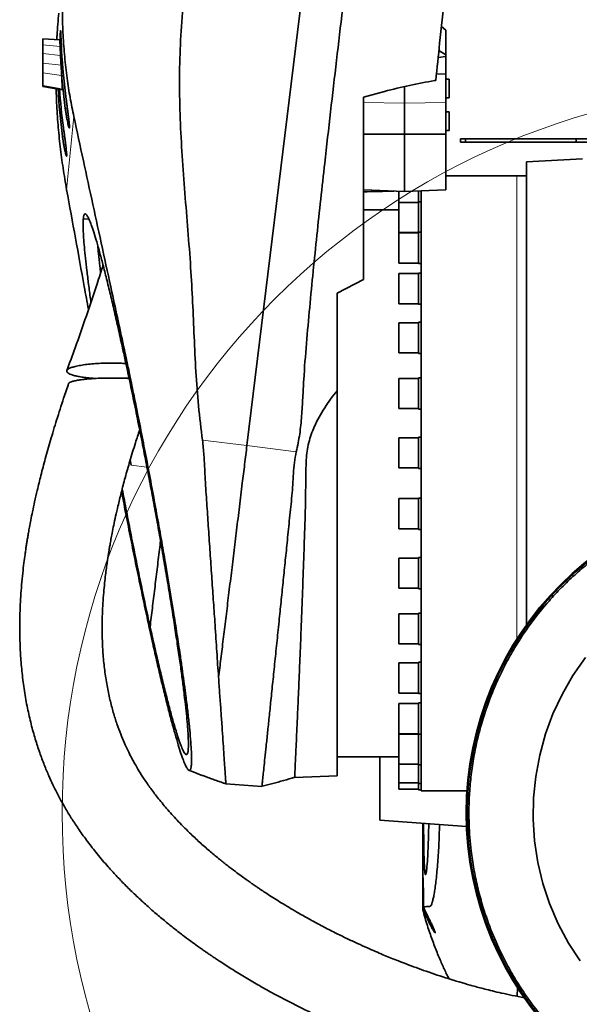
# Model space of a CAD drawing. Header units: millimetres. Extents: x 0 to 11920, y 0 to 8400.
# Tile 107 of 121: x 10339 to 10679, y 3753 to 4350. Entities that reach past the tile are written whole.
import ezdxf

# ---------------------------------------------------------------- set-up
doc = ezdxf.new("R2010")
doc.units = ezdxf.units.MM
doc.header["$LTSCALE"] = 20

msp = doc.modelspace()

# ---------------------------------------------------------------- linework, layer by layer
at = {"color": 7, "linetype": 'Continuous', "lineweight": 35}
for p, q in [((10571.532248, 4864.811087), (10476.993581, 4091.619851)), ((10597.683215, 4343.635074), (10595.009978, 4345.878186)), ((10597.683215, 4328.560889), (10597.683215, 4343.635074)), ((10363.403065, 4337.630705), (10353.183353, 4338.340138)), ((10597.683215, 4327.531132), (10593.02663, 4326.923404)), ((10593.468771, 4331.148925), (10597.683215, 4328.560889)), ((10597.683215, 4327.531132), (10597.683215, 4328.560889)), ((10597.683215, 4316.963702), (10597.683215, 4327.531132)), ((10597.683215, 4316.963702), (10591.998506, 4317.097661)), ((10597.683215, 4299.594416), (10597.683215, 4316.963702)), ((10599.683215, 4313.939792), (10597.683215, 4313.939792)), ((10599.683215, 4313.939792), (10599.683215, 4302.573592)), ((10353.177945, 4309.751862), (10363.663151, 4307.918469)), ((10353.183215, 4309.486828), (10363.716263, 4307.635074)), ((10572.683215, 4299.346465), (10572.683215, 4309.350578)), ((10591.579101, 4313.089422), (10590.818321, 4312.961902)), ((10560.495654, 4306.413854), (10547.683215, 4302.96911)), ((10597.683215, 4302.573592), (10599.683215, 4302.573592)), ((10572.683215, 4280.463511), (10572.683215, 4299.346465)), ((10597.683215, 4280.544505), (10597.683215, 4299.594416)), ((10599.683215, 4294.032051), (10597.683215, 4294.032051)), ((10599.683215, 4294.032051), (10599.683215, 4282.668969)), ((10547.683215, 4280.544505), (10572.683215, 4280.463511)), ((10597.683215, 4280.544505), (10572.683215, 4280.463511)), ((10572.683215, 4245.649283), (10572.683215, 4280.463511)), ((10597.683215, 4282.668969), (10599.683215, 4282.668969)), ((10597.683215, 4246.757359), (10597.683215, 4280.544505)), ((10606.683215, 4275.635074), (10606.683215, 4277.635074)), ((10606.683215, 4277.635074), (10609.683215, 4277.635074)), ((10609.683215, 4275.635074), (10609.683215, 4277.635074)), ((10609.683215, 4277.635074), (10676.683215, 4277.635074)), ((10676.683215, 4275.635074), (10676.683215, 4277.635074)), ((10692.683215, 4277.635074), (10676.683215, 4277.635074)), ((10609.683215, 4275.635074), (10606.683215, 4275.635074)), ((10609.683215, 4275.635074), (10676.683215, 4275.635074)), ((10692.683215, 4275.635074), (10676.683215, 4275.635074)), ((10680.683215, 4265.416938), (10646.683215, 4263.635074)), ((10646.683215, 3982.795976), (10646.683215, 4263.635074)), ((10640.683215, 4255.135074), (10597.683215, 4255.135074)), ((10646.683215, 4255.135074), (10640.683215, 4255.135074)), ((10547.683215, 4246.757359), (10572.683215, 4245.649283)), ((10569.183215, 4245.804414), (10569.183215, 4242.901855)), ((10569.183215, 4242.901855), (10569.183215, 4239.010847)), ((10597.683215, 4246.757359), (10572.683215, 4245.649283)), ((10581.183215, 4239.375847), (10581.183215, 4246.026029)), ((10582.683215, 3882.135074), (10582.683215, 4246.092514)), ((10581.183215, 4239.010847), (10569.183215, 4239.010847)), ((10569.183215, 4239.010847), (10569.183215, 4229.595065)), ((10582.683215, 4239.375847), (10581.183215, 4239.375847)), ((10581.183215, 4220.926573), (10581.183215, 4239.375847)), ((10569.183215, 4234.635074), (10547.683215, 4234.635074)), ((10377.705079, 4229.181773), (10381.082835, 4228.944027)), ((10569.183215, 4229.595065), (10569.183215, 4220.740847)), ((10569.183215, 4220.740847), (10581.183215, 4220.740847)), ((10581.183215, 4220.561573), (10569.183215, 4220.561573)), ((10569.183215, 4220.561573), (10569.183215, 4209.253551)), ((10582.683215, 4220.926573), (10581.183215, 4220.926573)), ((10581.183215, 4201.926573), (10581.183215, 4220.926573)), ((10569.183215, 4209.253551), (10569.183215, 4202.291573)), ((10569.183215, 4202.291573), (10581.183215, 4202.291573)), ((10581.183215, 4201.926573), (10582.683215, 4201.926573)), ((10581.183215, 4195.871626), (10569.183215, 4195.871626)), ((10569.183215, 4195.871626), (10569.183215, 4182.766335)), ((10582.683215, 4196.236626), (10581.183215, 4196.236626)), ((10581.183215, 4177.236626), (10581.183215, 4196.236626)), ((10531.683215, 4184.012477), (10547.683215, 4192.233169)), ((10569.183215, 4182.766335), (10569.183215, 4177.601626)), ((10569.183215, 4177.601626), (10581.183215, 4177.601626)), ((10581.183215, 4177.236626), (10582.683215, 4177.236626)), ((10581.183215, 4166.020074), (10569.183215, 4166.020074)), ((10569.183215, 4166.020074), (10569.183215, 4151.291035)), ((10582.683215, 4166.385074), (10581.183215, 4166.385074)), ((10581.183215, 4147.385074), (10581.183215, 4166.385074)), ((10569.183215, 4151.291035), (10569.183215, 4147.750074)), ((10569.183215, 4147.750074), (10581.183215, 4147.750074)), ((10581.183215, 4147.385074), (10582.683215, 4147.385074)), ((10581.183215, 4132.311573), (10569.183215, 4132.311573)), ((10569.183215, 4132.311573), (10569.183215, 4116.203273)), ((10582.683215, 4132.676573), (10581.183215, 4132.676573)), ((10581.183215, 4113.676573), (10581.183215, 4132.676573)), ((10531.683215, 4124.778797), (10531.683215, 3891.135074)), ((10569.183215, 4116.203273), (10569.183215, 4114.041573)), ((10569.183215, 4114.041573), (10581.183215, 4114.041573)), ((10581.183215, 4113.676573), (10582.683215, 4113.676573)), ((10581.183215, 4096.219348), (10569.183215, 4096.219348)), ((10569.183215, 4096.219348), (10569.183215, 4079.036552)), ((10582.683215, 4096.584348), (10581.183215, 4096.584348)), ((10581.183215, 4077.584348), (10581.183215, 4096.584348)), ((10406.795832, 4079.614865), (10406.201002, 4082.90698)), ((10569.183215, 4079.036552), (10569.183215, 4077.949348)), ((10569.183215, 4077.949348), (10581.183215, 4077.949348)), ((10581.183215, 4077.584348), (10582.683215, 4077.584348)), ((10581.183215, 4059.3208), (10569.183215, 4059.3208)), ((10569.183215, 4059.3208), (10569.183215, 4041.415237)), ((10582.683215, 4059.6858), (10581.183215, 4059.6858)), ((10581.183215, 4040.6858), (10581.183215, 4059.6858)), ((10569.183215, 4041.415237), (10569.183215, 4041.0508)), ((10569.183215, 4041.0508), (10581.183215, 4041.0508)), ((10581.183215, 4040.6858), (10582.683215, 4040.6858)), ((10581.183215, 4023.228574), (10569.183215, 4023.228574)), ((10569.183215, 4023.228574), (10569.183215, 4004.98356)), ((10582.683215, 4023.593574), (10581.183215, 4023.593574)), ((10581.183215, 4004.593574), (10581.183215, 4023.593574)), ((10569.183215, 4004.98356), (10569.183215, 4004.958574)), ((10569.183215, 4004.958574), (10581.183215, 4004.958574)), ((10581.183215, 4004.593574), (10582.683215, 4004.593574)), ((10581.183215, 3989.520074), (10569.183215, 3989.520074)), ((10569.183215, 3989.520074), (10569.183215, 3971.250074)), ((10582.683215, 3989.885074), (10581.183215, 3989.885074)), ((10581.183215, 3970.885074), (10581.183215, 3989.885074)), ((10569.183215, 3971.250074), (10581.183215, 3971.250074)), ((10581.183215, 3970.885074), (10582.683215, 3970.885074)), ((10581.183215, 3959.668522), (10569.183215, 3959.668522)), ((10569.183215, 3959.668522), (10569.183215, 3941.398522)), ((10582.683215, 3960.033522), (10581.183215, 3960.033522)), ((10581.183215, 3941.033522), (10581.183215, 3960.033522)), ((10459.809359, 3951.07746), (10459.80869, 3951.071994)), ((10569.183215, 3941.398522), (10581.183215, 3941.398522)), ((10581.183215, 3941.033522), (10582.683215, 3941.033522)), ((10581.183215, 3934.978574), (10569.183215, 3934.978574)), ((10569.183215, 3934.978574), (10569.183215, 3916.708574)), ((10582.683215, 3935.343574), (10581.183215, 3935.343574)), ((10581.183215, 3916.343574), (10581.183215, 3935.343574)), ((10569.183215, 3916.708574), (10581.183215, 3916.708574)), ((10581.183215, 3916.5293), (10569.183215, 3916.5293)), ((10569.183215, 3916.5293), (10569.183215, 3898.2593)), ((10581.183215, 3916.343574), (10582.683215, 3916.343574)), ((10581.183215, 3897.8943), (10581.183215, 3916.343574)), ((10531.683215, 3902.635074), (10569.183215, 3902.635074)), ((10557.683215, 3864.309797), (10557.683215, 3902.635074)), ((10569.183215, 3898.2593), (10581.183215, 3898.2593)), ((10569.183215, 3898.2593), (10569.183215, 3886.857022)), ((10581.183215, 3897.8943), (10582.683215, 3897.8943)), ((10581.183215, 3886.492022), (10581.183215, 3897.8943)), ((10505.966156, 3890.237014), (10531.683215, 3891.135074)), ((10464.208332, 3886.286975), (10486.123066, 3884.765695)), ((10569.183215, 3886.857022), (10581.183215, 3886.857022)), ((10569.183215, 3886.857022), (10569.183215, 3883.000074)), ((10581.183215, 3886.492022), (10582.683215, 3886.492022)), ((10581.183215, 3882.635074), (10581.183215, 3886.492022)), ((10569.183215, 3883.000074), (10581.183215, 3883.000074)), ((10581.183215, 3882.635074), (10582.683215, 3882.635074)), ((10582.683215, 3882.135074), (10610.50309, 3882.135074)), ((10557.683215, 3864.309797), (10610.270294, 3860.455223)), ((10583.683216, 3862.404026), (10583.683216, 3810.889982)), ((10583.683216, 3810.889982), (10583.699454, 3811.014984)), ((10641.19187, 3762.741105), (10641.065534, 3757.35495))]:
    msp.add_line(p, q, dxfattribs=at)
at = {"color": 8, "linetype": 'Continuous', "lineweight": 18}
for p, q in [((10353.183215, 4334.625385), (10363.618146, 4333.759426)), ((10353.183215, 4329.452399), (10363.864037, 4328.251281)), ((10364.874472, 4325.64093), (10363.99426, 4325.734367)), ((10353.183215, 4323.597364), (10364.170364, 4322.361518)), ((10353.183215, 4317.75029), (10364.537457, 4316.090137)), ((10353.183215, 4309.666687), (10364.73934, 4307.635074)), ((10368.064806, 4295.853451), (10366.772491, 4295.990634)), ((10547.683215, 4299.594416), (10572.683215, 4299.346465)), ((10597.683215, 4299.594416), (10572.683215, 4299.346465)), ((10371.937098, 4291.159257), (10367.589775, 4246.767103)), ((10366.383934, 4278.859071), (10365.079954, 4278.997493)), ((10640.683215, 4255.135074), (10640.683215, 4068.635074)), ((10449.999338, 4094.740091), (10476.993581, 4091.619851)), ((10476.993581, 4091.619851), (10506.938357, 4087.758078)), ((10406.79581, 4079.614904), (10416.29353, 4078.488801)), ((10640.683215, 4068.635074), (10640.683215, 3973.909532))]:
    msp.add_line(p, q, dxfattribs=at)
at = {"color": 7, "linetype": 'Continuous', "lineweight": 35, "flags": 128}
msp.add_lwpolyline([(10679.184403, 3778.819721), (10672.164478, 3789.674116), (10665.90931, 3801.413645), (10660.67825, 3813.644015), (10656.614247, 3825.91944), (10653.582524, 3838.489681), (10651.565126, 3851.642457), (10650.67743, 3864.919326), (10650.906791, 3877.840532), (10652.205494, 3890.698314), (10654.654071, 3903.769196), (10658.207822, 3916.583882), (10662.703504, 3928.710788), (10668.189777, 3940.422979), (10674.832514, 3951.956487), (10682.435563, 3962.880799)], dxfattribs=at)
at = {"color": 7, "linetype": 'Continuous', "lineweight": 18}
msp.add_circle((10806.183215, 3868.635074), 441.347891, dxfattribs=at)
at = {"color": 7, "linetype": 'Continuous', "lineweight": 35}
for radius, start, end in [(196.145256, 90, 270), (195.523814, 84.034812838, 283.438855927)]:
    msp.add_arc((10806.183215, 3868.635074), radius, start, end, dxfattribs=at)
for centre, major_axis, ratio, start_param, end_param in [((10733.375596, 4341.648419), (332.590858, -164.921473), 0.9732517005, 3.6413545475, 3.7237105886), ((10734.040278, 4348.435736), (356.580899, 103.02356), 0.9768161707, 2.9165531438, 2.998905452), ((10732.364246, 4331.321139), (356.580899, 103.02356), 0.9768161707, 2.9178637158, 2.998567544), ((10731.70505, 4324.58984), (332.590858, -164.921473), 0.9732517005, 3.6585202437, 3.7233714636), ((10547.683215, 4068.635074), (3787.603287, 90.313875), 0.0466691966, 1.5648012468, 1.5696835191)]:
    msp.add_ellipse(centre, major_axis=major_axis, ratio=ratio, start_param=start_param, end_param=end_param, dxfattribs=at)
for points, knots in [([(10591.579101, 4313.089422), (10592.364942, 4320.599672), (10595.151062, 4347.22652), (10599.932915, 4392.926506), (10605.918142, 4450.127098), (10611.896293, 4507.260056), (10618.962215, 4574.788806), (10627.120325, 4652.75555), (10636.380936, 4741.258861), (10643.186082, 4806.295378), (10647.551284, 4848.01345), (10649.463682, 4866.290161), (10651.380104, 4884.605338), (10653.292328, 4902.880394), (10655.191461, 4921.030335), (10657.039418, 4938.691188), (10658.830586, 4955.80931), (10660.564063, 4972.376083), (10662.26784, 4988.659015), (10663.373119, 4999.222131), (10663.92535, 5004.49978)], [0, 0, 0, 0, 0.03233880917, 0.11465405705, 0.1969754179, 0.27930289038, 0.3616264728, 0.48913598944, 0.61664564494, 0.7441516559, 0.77021946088, 0.79637895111, 0.82255844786, 0.8487053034, 0.87478934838, 0.90080670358, 0.9255803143, 0.95039363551, 0.97521517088, 1, 1, 1, 1]), ([(10489.139628, 4874.334775), (10485.610337, 4837.328567), (10478.55172, 4763.315775), (10467.107148, 4650.20521), (10455.992004, 4537.011234), (10448.254254, 4453.353984), (10442.788126, 4401.501872), (10440.278989, 4379.278539), (10438.066227, 4357.031114), (10436.452202, 4334.74757), (10435.852109, 4312.327353), (10436.409602, 4289.8185), (10437.641187, 4267.239686), (10439.32874, 4244.684769), (10441.164782, 4222.139732), (10442.887021, 4200.116467), (10444.067962, 4178.584262), (10444.931351, 4157.565228), (10445.953804, 4136.560245), (10447.379755, 4115.58352), (10449.126266, 4101.686931), (10449.999338, 4094.740091)], [0, 0, 0, 0, 0.1424568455, 0.2849151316, 0.4356534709, 0.5783136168, 0.6068696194, 0.635445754, 0.6640082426, 0.6925392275, 0.7210573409, 0.7499516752, 0.778852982, 0.8077714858, 0.8366969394, 0.8656115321, 0.8924939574, 0.9193933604, 0.946283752, 0.973147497, 1, 1, 1, 1]), ([(10588.297883, 4862.648975), (10586.483956, 4849.089292), (10582.85589, 4821.96835), (10578.624968, 4781.128531), (10574.774842, 4740.247026), (10571.085111, 4699.345917), (10564.784009, 4637.362908), (10556.026725, 4554.286315), (10547.071677, 4463.944825), (10538.642546, 4387.627944), (10531.339929, 4325.273325), (10524.851404, 4269.128801), (10519.377833, 4219.171668), (10515.695716, 4182.692033), (10513.067757, 4153.475096), (10511.621712, 4135.182903), (10510.871957, 4120.503718), (10510.249039, 4109.493045), (10509.221554, 4098.511109), (10507.698778, 4091.339384), (10506.938357, 4087.758078)], [0, 0, 0, 0, 0.0526749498, 0.1053560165, 0.1580510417, 0.2107502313, 0.2634403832, 0.3978983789, 0.5323567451, 0.6129278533, 0.6935005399, 0.7740730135, 0.8305290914, 0.8869843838, 0.9152194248, 0.9434533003, 0.9576061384, 0.9717787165, 0.9859072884, 1, 1, 1, 1]), ([(10366.696288, 4393.631064), (10366.309733, 4389.206614), (10365.536375, 4380.354865), (10364.993517, 4367.111926), (10364.906843, 4353.805427), (10365.351852, 4340.510054), (10366.318803, 4327.295409), (10367.770014, 4314.657825), (10369.617815, 4302.566214), (10371.163155, 4294.96575), (10371.937098, 4291.159257)], [0, 0, 0, 0, 0.1245783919, 0.249237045, 0.3737843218, 0.5024617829, 0.6312875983, 0.7599859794, 0.8797952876, 1, 1, 1, 1]), ([(10361.626749, 4337.754013), (10361.661059, 4338.631512), (10361.873588, 4344.067153), (10362.385207, 4349.464183), (10362.814233, 4353.989947)], [0, 0, 0, 0, 0.1614343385, 1, 1, 1, 1]), ([(10364.5426, 4331.279626), (10364.496687, 4332.1944), (10364.404863, 4334.023918), (10364.289687, 4336.450617), (10364.19333, 4338.52672), (10364.112971, 4340.232843), (10364.043197, 4341.596463), (10363.981425, 4342.593685), (10363.925385, 4343.183784), (10363.873625, 4343.367553), (10363.825107, 4343.12279), (10363.780844, 4342.473916), (10363.742357, 4341.422235), (10363.712958, 4340.014702), (10363.696603, 4338.278072), (10363.697173, 4336.276159), (10363.719541, 4334.055037), (10363.765863, 4331.683724), (10363.840006, 4329.224263), (10363.920342, 4327.223328), (10363.977419, 4326.073612), (10363.99426, 4325.734367)], [0, 0, 0, 0, 0.0609430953, 0.1218840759, 0.1757931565, 0.2297018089, 0.2833372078, 0.3369725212, 0.3904874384, 0.4440018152, 0.4975093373, 0.5510164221, 0.6044831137, 0.6579495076, 0.7112549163, 0.7645600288, 0.8177653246, 0.8709716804, 0.9243189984, 0.9776689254, 1, 1, 1, 1]), ([(10353.183215, 4338.340133), (10353.183215, 4338.289109), (10353.183215, 4338.194694), (10353.183215, 4337.458471), (10353.183215, 4336.361671), (10353.183215, 4335.234679), (10353.183215, 4334.625385)], [0, 0, 0, 0, 0.2662795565, 0.4927235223, 0.7257471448, 1, 1, 1, 1]), ([(10363.33991, 4337.635074), (10363.359541, 4337.584505), (10363.396511, 4337.489271), (10363.457729, 4336.749995), (10363.527083, 4335.60941), (10363.585831, 4334.415919), (10363.618146, 4333.759426)], [0, 0, 0, 0, 0.2561970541, 0.4824826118, 0.7153339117, 1, 1, 1, 1]), ([(10353.183215, 4334.625385), (10353.183215, 4334.238389), (10353.183215, 4333.484073), (10353.183215, 4331.786649), (10353.183215, 4330.368658), (10353.183215, 4329.452399)], [0, 0, 0, 0, 0.2715539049, 0.5293019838, 1, 1, 1, 1]), ([(10363.618146, 4333.759426), (10363.636378, 4333.373598), (10363.672842, 4332.60194), (10363.75234, 4330.809045), (10363.81971, 4329.266333), (10363.864037, 4328.251281)], [0, 0, 0, 0, 0.2548621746, 0.5097243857, 1, 1, 1, 1]), ([(10353.183215, 4329.452399), (10353.183215, 4328.9608), (10353.183215, 4327.977602), (10353.183215, 4326.025947), (10353.183215, 4324.565838), (10353.183215, 4323.597364)], [0, 0, 0, 0, 0.2518951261, 0.5037902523, 1, 1, 1, 1]), ([(10363.864037, 4328.251281), (10363.886122, 4327.760284), (10363.930293, 4326.778289), (10364.028168, 4324.814796), (10364.113486, 4323.342815), (10364.170364, 4322.361518)], [0, 0, 0, 0, 0.2500091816, 0.5000183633, 1, 1, 1, 1]), ([(10353.183215, 4323.597364), (10353.183215, 4323.055125), (10353.183215, 4322.00436), (10353.183215, 4319.991232), (10353.183215, 4318.630139), (10353.183215, 4317.75029)], [0, 0, 0, 0, 0.273790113, 0.5305577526, 1, 1, 1, 1]), ([(10364.170364, 4322.361518), (10364.20286, 4321.821177), (10364.267852, 4320.740495), (10364.396612, 4318.581754), (10364.481568, 4317.078841), (10364.537457, 4316.090137)], [0, 0, 0, 0, 0.2549217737, 0.5098439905, 1, 1, 1, 1]), ([(10353.183215, 4317.75029), (10353.183215, 4317.041429), (10353.183215, 4315.623666), (10353.183215, 4313.783935), (10353.183215, 4312.229883), (10353.183215, 4311.001755), (10353.183215, 4310.151782), (10353.183215, 4309.731453), (10353.183215, 4309.68433), (10353.183215, 4309.666687)], [0, 0, 0, 0, 0.1510588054, 0.3021263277, 0.4531202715, 0.604122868, 0.7564716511, 0.9088213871, 1, 1, 1, 1]), ([(10364.537457, 4316.090137), (10364.577541, 4315.35081), (10364.657707, 4313.872164), (10364.752433, 4311.946676), (10364.818314, 4310.316564), (10364.850144, 4309.031226), (10364.842083, 4308.144715), (10364.802668, 4307.697092), (10364.7572, 4307.652564), (10364.73934, 4307.635074)], [0, 0, 0, 0, 0.1505825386, 0.3011633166, 0.451764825, 0.6023655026, 0.7525916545, 0.9028170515, 1, 1, 1, 1]), ([(10353.183215, 4309.666687), (10353.183215, 4309.645017), (10353.183215, 4309.603176), (10353.183215, 4309.543291), (10353.183215, 4309.505649), (10353.183215, 4309.486828)], [0, 0, 0, 0, 0.3494649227, 0.6747324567, 1, 1, 1, 1]), ([(10367.589775, 4246.767103), (10366.836424, 4251.107442), (10365.329673, 4259.788398), (10363.596172, 4272.946838), (10362.292221, 4286.185264), (10361.475908, 4298.00556), (10361.298598, 4305.394049), (10361.227797, 4308.344304)], [0, 0, 0, 0, 0.2135122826, 0.4270382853, 0.6420572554, 0.8570719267, 1, 1, 1, 1]), ([(10364.73934, 4307.635074), (10364.61615, 4307.635074), (10364.378195, 4307.635074), (10364.037552, 4307.635074), (10363.823359, 4307.635074), (10363.716263, 4307.635074)], [0, 0, 0, 0, 0.34926085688, 0.67463027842, 1, 1, 1, 1]), ([(10590.818321, 4312.961902), (10585.754293, 4312.05765), (10575.614721, 4310.24709), (10565.539157, 4307.692567), (10560.495654, 4306.413854)], [0, 0, 0, 0, 0.4994321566, 1, 1, 1, 1]), ([(10366.772491, 4295.990634), (10366.887779, 4295.170474), (10367.118355, 4293.53014), (10367.484935, 4291.248815), (10367.851723, 4289.188104), (10368.20585, 4287.411513), (10368.531321, 4285.981998), (10368.812702, 4284.93855), (10369.036359, 4284.319644), (10369.194504, 4284.119962), (10369.280299, 4284.347939), (10369.296429, 4284.961089), (10369.241659, 4285.953345), (10369.124101, 4287.275759), (10368.946781, 4288.909794), (10368.718502, 4290.816434), (10368.447148, 4292.954063), (10368.141507, 4295.28482), (10367.814609, 4297.734642), (10367.534524, 4299.815266), (10367.36924, 4301.039338), (10367.314884, 4301.441891)], [0, 0, 0, 0, 0.0560385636, 0.1120780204, 0.1681601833, 0.2242374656, 0.279860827, 0.3354746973, 0.3895946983, 0.4437070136, 0.4961251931, 0.5485428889, 0.6001315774, 0.6517256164, 0.7037699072, 0.7558210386, 0.8093181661, 0.8628208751, 0.9179116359, 0.973004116, 1, 1, 1, 1]), ([(10547.683215, 4192.233169), (10547.683215, 4198.15014), (10547.683215, 4219.545113), (10547.683215, 4256.46626), (10547.683215, 4287.467942), (10547.683215, 4302.96911)], [0, 0, 0, 0, 0.1604661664, 0.5802242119, 1, 1, 1, 1]), ([(10371.937098, 4291.159257), (10373.869191, 4282.224065), (10377.73361, 4264.352607), (10385.433268, 4228.963701), (10392.482658, 4196.449765), (10398.850969, 4167.170546), (10402.228128, 4151.581058), (10405.228711, 4137.456515), (10407.83676, 4124.859524), (10410.57257, 4111.360987), (10413.421237, 4096.977433), (10416.389525, 4081.622328), (10419.331482, 4066.018515), (10422.197498, 4050.424267), (10424.940189, 4035.099732), (10427.272382, 4021.706174), (10429.243259, 4010.100049), (10430.885223, 4000.218579), (10432.672962, 3989.205592), (10434.554321, 3977.247174), (10436.262412, 3965.928547), (10437.63764, 3956.428841), (10438.733052, 3948.562467), (10439.852377, 3940.15325), (10440.934518, 3931.466127), (10441.917543, 3922.74264), (10442.669978, 3914.996287), (10443.164623, 3908.495599), (10443.407092, 3903.293389), (10443.419386, 3899.273839), (10443.196402, 3896.384258), (10442.742153, 3894.704041), (10442.073841, 3894.215332), (10441.204519, 3894.839293), (10440.120234, 3896.607117), (10438.834014, 3899.504355), (10437.368973, 3903.471503), (10435.727965, 3908.481066), (10433.906824, 3914.558599), (10431.911057, 3921.691242), (10429.768665, 3929.786497), (10427.475525, 3938.857527), (10425.048324, 3948.850686), (10422.485059, 3959.78148), (10419.821561, 3971.506991), (10417.050492, 3984.063917), (10414.2048, 3997.31599), (10411.289998, 4011.246707), (10408.348762, 4025.653218), (10405.3773, 4040.588608), (10402.889724, 4053.337171), (10401.413252, 4061.15036), (10400.916906, 4063.776918)], [0, 0, 0, 0, 0.0390256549, 0.078056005, 0.1561184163, 0.1816422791, 0.2071623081, 0.2243917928, 0.24164633, 0.2588786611, 0.2785706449, 0.2982623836, 0.3185222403, 0.3387818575, 0.3584766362, 0.3781710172, 0.3916973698, 0.4052353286, 0.4187612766, 0.4380159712, 0.4572699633, 0.4705145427, 0.4837711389, 0.497015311, 0.5153848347, 0.533753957, 0.5527105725, 0.5716667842, 0.589188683, 0.6067104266, 0.62476585, 0.642821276, 0.659952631, 0.6770841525, 0.6947057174, 0.712327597, 0.7296093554, 0.7468914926, 0.764642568, 0.7823941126, 0.800287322, 0.8181810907, 0.8365491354, 0.8549176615, 0.8736456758, 0.8923740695, 0.9116041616, 0.9308345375, 0.9503257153, 0.9698164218, 0.9898531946, 1, 1, 1, 1]), ([(10365.079954, 4278.997493), (10365.186086, 4278.238476), (10365.398351, 4276.720431), (10365.745676, 4274.524808), (10366.106059, 4272.459972), (10366.466858, 4270.611748), (10366.801656, 4269.104657), (10367.094559, 4267.980664), (10367.331232, 4267.282072), (10367.502906, 4267.007242), (10367.601994, 4267.166981), (10367.630385, 4267.720555), (10367.586566, 4268.66194), (10367.478513, 4269.941392), (10367.308901, 4271.541913), (10367.086674, 4273.423472), (10366.81932, 4275.546753), (10366.515749, 4277.873848), (10366.188929, 4280.331822), (10365.887785, 4282.575385), (10365.701939, 4283.955361), (10365.627815, 4284.505758)], [0, 0, 0, 0, 0.05128596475, 0.102572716, 0.15864381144, 0.2147101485, 0.27041315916, 0.3261065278, 0.38038323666, 0.43465218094, 0.48720325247, 0.53975352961, 0.59134141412, 0.64293399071, 0.69488399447, 0.74684090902, 0.80021432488, 0.85359387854, 0.90856105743, 0.96353006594, 1, 1, 1, 1]), ([(10380.807833, 4174.000678), (10379.96094, 4178.669881), (10377.338851, 4193.126331), (10372.960807, 4217.347892), (10369.380242, 4236.960025), (10367.589775, 4246.767103)], [0, 0, 0, 0, 0.1925784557, 0.5962475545, 1, 1, 1, 1]), ([(10401.515777, 4150.71086), (10401.452808, 4150.999771), (10400.525957, 4155.252318), (10398.750173, 4163.271042), (10396.244457, 4174.255491), (10393.821609, 4184.532199), (10391.501092, 4194.012598), (10389.30212, 4202.600332), (10387.237719, 4210.249251), (10385.328465, 4216.88029), (10383.620625, 4222.32859), (10382.125135, 4226.562655), (10380.837898, 4229.637907), (10379.747714, 4231.59144), (10378.935708, 4232.320915), (10378.359082, 4232.088446), (10377.966756, 4231.179199), (10377.780663, 4230.04346), (10377.71344, 4229.277093), (10377.705079, 4229.181773)], [0, 0, 0, 0, 0.0051137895, 0.0752711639, 0.1456720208, 0.2160618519, 0.2862041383, 0.3565009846, 0.4270713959, 0.4976269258, 0.5679033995, 0.6350927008, 0.7025462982, 0.7699909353, 0.8371679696, 0.8889716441, 0.94083817, 0.9926415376, 1, 1, 1, 1]), ([(10377.705079, 4229.181773), (10377.702961, 4229.162845), (10377.615851, 4228.384388), (10377.517482, 4226.466951), (10377.576445, 4222.613476), (10377.837646, 4217.785384), (10378.298738, 4212.024822), (10378.962245, 4205.343458), (10379.811199, 4197.836614), (10380.854499, 4189.50146), (10381.702768, 4183.046269), (10382.251405, 4179.192955), (10382.340257, 4178.568906)], [0, 0, 0, 0, 0.0030288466, 0.1245653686, 0.2465454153, 0.3685346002, 0.4900836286, 0.6114797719, 0.7332893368, 0.8551161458, 0.9765358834, 1, 1, 1, 1]), ([(10388.201413, 4196.320956), (10388.032939, 4197.706406), (10387.513113, 4201.981199), (10386.920789, 4207.567295), (10386.597998, 4211.295451), (10386.462449, 4212.861003)], [0, 0, 0, 0, 0.2176175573, 0.6714567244, 1, 1, 1, 1]), ([(10389.698643, 4200.983005), (10388.505182, 4197.240872), (10385.230204, 4186.972076), (10379.596913, 4170.271277), (10373.452867, 4152.696704), (10369.378018, 4141.628758), (10367.671475, 4136.99351)], [0, 0, 0, 0, 0.1747534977, 0.4795415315, 0.7820323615, 1, 1, 1, 1]), ([(10531.683215, 4124.778797), (10531.683215, 4134.636106), (10531.683215, 4154.353524), (10531.683215, 4174.125224), (10531.683215, 4184.012477)], [0, 0, 0, 0, 0.4999290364, 1, 1, 1, 1]), ([(10424.572318, 4033.665403), (10423.798519, 4038.001988), (10422.250909, 4046.675228), (10419.814333, 4059.925392), (10417.304312, 4073.283925), (10414.666013, 4087.003007), (10411.9338, 4100.880866), (10409.096426, 4114.947209), (10406.23616, 4128.764814), (10403.694291, 4140.739265), (10402.135579, 4147.873872), (10401.515777, 4150.71086)], [0, 0, 0, 0, 0.1081880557, 0.2163778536, 0.3271640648, 0.4379513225, 0.5566011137, 0.6752505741, 0.7973322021, 0.9194116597, 1, 1, 1, 1]), ([(10403.558095, 4141.306401), (10402.323355, 4141.377265), (10399.65543, 4141.530384), (10395.327822, 4141.60271), (10390.742663, 4141.551101), (10386.160186, 4141.349081), (10381.795221, 4141.003258), (10377.751273, 4140.516116), (10374.275884, 4139.912924), (10371.405093, 4139.203974), (10369.331598, 4138.438636), (10368.013647, 4137.623262), (10367.513426, 4136.816465), (10367.762004, 4136.014214), (10368.701562, 4135.263982), (10370.297285, 4134.557275), (10372.446755, 4133.92157), (10375.149979, 4133.355003), (10378.329177, 4132.874732), (10381.793094, 4132.493268), (10384.286098, 4132.333593), (10385.468072, 4132.257888)], [0, 0, 0, 0, 0.0472661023, 0.1021287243, 0.1584673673, 0.215427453, 0.2740226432, 0.3312516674, 0.3902491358, 0.4456571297, 0.5028709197, 0.5551350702, 0.6091092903, 0.6583493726, 0.7091136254, 0.7567915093, 0.8058194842, 0.8540698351, 0.9035931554, 0.9542919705, 1, 1, 1, 1]), ([(10368.802622, 4129.228226), (10367.78319, 4126.239783), (10365.269487, 4118.870915), (10361.600241, 4107.366242), (10357.887535, 4095.114647), (10354.708488, 4083.900568), (10352.02922, 4073.775877), (10349.890447, 4065.079709), (10348.210844, 4057.750094), (10346.915315, 4051.714552), (10345.881652, 4046.58509), (10345.072412, 4042.326877), (10344.444109, 4038.842784), (10343.933208, 4035.875751), (10343.493438, 4033.209055), (10343.092879, 4030.672316), (10342.706465, 4028.115474), (10342.213306, 4024.690288), (10341.591913, 4020.01468), (10340.873595, 4013.848984), (10340.001535, 4004.810806), (10339.248342, 3993.032756), (10339.000804, 3978.656448), (10339.466253, 3965.376846), (10340.491067, 3953.321216), (10341.867102, 3942.719384), (10343.711941, 3932.36389), (10345.939557, 3922.593287), (10348.434114, 3913.601932), (10351.109107, 3905.38973), (10353.88083, 3897.951166), (10356.585528, 3891.475223), (10359.143795, 3885.894561), (10361.589036, 3880.948363), (10364.22394, 3875.970822), (10367.299222, 3870.561145), (10370.979197, 3864.566015), (10375.318525, 3858.033856), (10380.370681, 3851.020651), (10386.221275, 3843.546901), (10392.055776, 3836.693675), (10397.68796, 3830.514069), (10402.937363, 3825.058526), (10408.606382, 3819.474724), (10414.635247, 3813.845454), (10420.755122, 3808.425338), (10426.655448, 3803.449139), (10432.330843, 3798.864312), (10437.666896, 3794.723787), (10442.558303, 3791.065413), (10446.397698, 3788.279479), (10449.276177, 3786.235588), (10451.274614, 3784.837264), (10452.773723, 3783.799943), (10453.913437, 3783.017465), (10455.067093, 3782.230311), (10456.568908, 3781.213455), (10458.630802, 3779.832787), (10462.600663, 3777.212731), (10468.599005, 3773.371411), (10476.434399, 3768.577125), (10484.782857, 3763.700657), (10493.545734, 3758.817762), (10502.753864, 3753.939194), (10513.950439, 3748.306651), (10526.808565, 3742.258123), (10541.200663, 3736.023817), (10555.032541, 3730.508414), (10568.151251, 3725.697726), (10578.024179, 3722.371003), (10584.808048, 3720.215076), (10588.741387, 3719.00194), (10592.316408, 3717.931708), (10595.044108, 3717.136877), (10596.862296, 3716.616552), (10597.948324, 3716.308921), (10599.038099, 3716.002622), (10600.520317, 3715.589939), (10602.900638, 3714.937563), (10606.310559, 3714.026384), (10610.814759, 3712.86643), (10616.312592, 3711.518033), (10622.778095, 3710.029385), (10630.180178, 3708.460669), (10638.482143, 3706.885276), (10647.639489, 3705.384513), (10657.601233, 3704.078667), (10667.180558, 3703.117643), (10673.47211, 3702.832596), (10676.151119, 3702.71122)], [0, 0, 0, 0, 0.0144469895, 0.0356232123, 0.0551003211, 0.0728127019, 0.0887158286, 0.1027815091, 0.1135687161, 0.1229308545, 0.1308653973, 0.1373717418, 0.1426467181, 0.1469682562, 0.1510645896, 0.1549373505, 0.1586461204, 0.162822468, 0.1706722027, 0.1800926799, 0.1910480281, 0.2119663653, 0.233764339, 0.2564863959, 0.2725311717, 0.2890462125, 0.3054380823, 0.3208248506, 0.3351988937, 0.3485485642, 0.3608590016, 0.3721126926, 0.3812820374, 0.3895692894, 0.3979663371, 0.4077246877, 0.4188757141, 0.4312056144, 0.4449163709, 0.4600273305, 0.4765807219, 0.4881255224, 0.5003129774, 0.5131569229, 0.5266688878, 0.5403689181, 0.5529542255, 0.5643274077, 0.5760320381, 0.5860232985, 0.5942776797, 0.5993180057, 0.6033660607, 0.6062649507, 0.6082795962, 0.6101622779, 0.6131264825, 0.6171910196, 0.6223579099, 0.6365152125, 0.6522293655, 0.6675722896, 0.6841437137, 0.701687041, 0.7189893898, 0.7460490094, 0.7719323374, 0.7965848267, 0.8197421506, 0.8410767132, 0.8481151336, 0.85493282, 0.8614191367, 0.8665507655, 0.8689644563, 0.8707569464, 0.8721233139, 0.8745517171, 0.8783464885, 0.8842946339, 0.8919466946, 0.901250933, 0.9121408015, 0.9245377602, 0.9383497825, 0.9534707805, 0.9697808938, 0.9871323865, 1, 1, 1, 1]), ([(10377.967268, 4131.672317), (10376.921999, 4131.541616), (10374.802089, 4131.276542), (10372.275946, 4130.79495), (10370.339942, 4130.259297), (10369.134912, 4129.729154), (10368.917374, 4129.374326), (10368.823394, 4129.221035)], [0, 0, 0, 0, 0.2064053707, 0.4186109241, 0.6250924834, 0.8380339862, 1, 1, 1, 1]), ([(10405.483638, 4132.247398), (10404.17777, 4132.311851), (10401.449403, 4132.446513), (10397.02526, 4132.530334), (10392.412754, 4132.519842), (10387.786157, 4132.398833), (10383.834078, 4132.192869), (10380.538809, 4131.9442), (10378.828555, 4131.763379), (10377.967268, 4131.672317)], [0, 0, 0, 0, 0.1423083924, 0.2973266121, 0.4566044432, 0.6157081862, 0.7794935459, 0.8889525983, 1, 1, 1, 1]), ([(10403.179632, 4132.349417), (10403.453418, 4132.363354), (10404.242673, 4132.40353), (10404.956995, 4132.480163), (10405.423525, 4132.530212)], [0, 0, 0, 0, 0.3468918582, 1, 1, 1, 1]), ([(10531.683215, 4124.778797), (10530.364553, 4123.112292), (10527.727361, 4119.779451), (10524.091409, 4114.449308), (10520.73723, 4108.861191), (10518.020609, 4103.423599), (10515.946741, 4098.236152), (10514.444691, 4093.304373), (10513.435696, 4088.158036), (10512.85578, 4081.414823), (10512.692618, 4073.173281), (10512.621635, 4063.469602), (10512.432146, 4052.031705), (10511.974755, 4038.925697), (10511.512744, 4024.370714), (10511.005657, 4010.205225), (10510.499334, 3996.384141), (10509.97997, 3982.940209), (10509.467708, 3970.063042), (10508.969542, 3957.962553), (10508.489177, 3946.589542), (10508.031974, 3935.982243), (10507.605975, 3926.333239), (10507.225341, 3917.790817), (10506.883623, 3910.296255), (10506.589112, 3903.864691), (10506.346012, 3898.626088), (10506.161186, 3894.635241), (10506.032307, 3891.897647), (10505.961907, 3890.395054), (10505.961486, 3890.381562), (10505.961314, 3890.376047)], [0, 0, 0, 0, 0.019339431, 0.0386769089, 0.0583468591, 0.0780086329, 0.0930660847, 0.1081178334, 0.123731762, 0.1393518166, 0.1677034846, 0.1960857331, 0.2244456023, 0.2681624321, 0.3118792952, 0.354855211, 0.3978311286, 0.4420318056, 0.486232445, 0.5296010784, 0.5729696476, 0.6175999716, 0.6622302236, 0.7055662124, 0.7489021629, 0.7935002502, 0.8380983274, 0.8813813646, 0.924664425, 0.9692073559, 1, 1, 1, 1]), ([(10645.447857, 3756.508875), (10645.415144, 3756.514383), (10642.898607, 3756.938099), (10638.240143, 3757.887187), (10631.763081, 3759.264499), (10626.225523, 3760.559147), (10621.596659, 3761.707325), (10617.573904, 3762.754042), (10614.10656, 3763.692253), (10611.11514, 3764.52925), (10608.417667, 3765.303348), (10605.463496, 3766.171691), (10601.740975, 3767.298656), (10596.746045, 3768.865979), (10590.779077, 3770.826508), (10584.330771, 3773.056221), (10578.273086, 3775.250002), (10572.797234, 3777.314706), (10567.935619, 3779.213256), (10563.577445, 3780.96715), (10559.358047, 3782.710839), (10554.883232, 3784.610547), (10549.742048, 3786.85905), (10543.90573, 3789.499944), (10537.361368, 3792.577442), (10530.254426, 3796.062132), (10522.831694, 3799.869789), (10515.492074, 3803.814795), (10509.051665, 3807.435782), (10503.578154, 3810.631916), (10498.980021, 3813.401289), (10494.747715, 3816.025176), (10490.883084, 3818.486654), (10487.527985, 3820.677617), (10484.93588, 3822.406908), (10483.181487, 3823.595059), (10481.910855, 3824.463437), (10480.555393, 3825.397148), (10478.718534, 3826.676549), (10476.301402, 3828.386371), (10473.32179, 3830.536622), (10469.65705, 3833.247275), (10465.305529, 3836.567923), (10460.280065, 3840.554318), (10454.747418, 3845.147697), (10448.932615, 3850.239392), (10442.411625, 3856.30107), (10435.705923, 3863.024234), (10429.148725, 3870.217201), (10423.542408, 3876.939124), (10418.799012, 3883.153211), (10414.845978, 3888.810978), (10411.583722, 3893.908694), (10408.917015, 3898.44676), (10406.711181, 3902.521061), (10404.641346, 3906.641748), (10402.517819, 3911.234923), (10400.253622, 3916.667536), (10397.983913, 3922.841828), (10395.789681, 3929.79086), (10393.755001, 3937.552813), (10391.980335, 3946.098441), (10390.596125, 3955.145933), (10389.514736, 3965.826855), (10388.997488, 3977.82846), (10389.228711, 3991.008295), (10389.949483, 4001.499422), (10390.719176, 4009.178074), (10391.279092, 4013.957377), (10391.806897, 4017.986836), (10392.291106, 4021.395784), (10392.71289, 4024.186285), (10393.101835, 4026.640762), (10393.481361, 4028.944822), (10393.932791, 4031.580742), (10394.504155, 4034.773813), (10395.246106, 4038.710904), (10396.185656, 4043.414145), (10397.350033, 4048.886832), (10398.850423, 4055.488757), (10400.759386, 4063.298108), (10403.157529, 4072.388532), (10406.033173, 4082.475403), (10408.965364, 4092.144333), (10411.032836, 4098.417237), (10411.892916, 4101.026799)], [0, 0, 0, 0, 0.0002092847, 0.0161001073, 0.0299868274, 0.0419834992, 0.0519549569, 0.0600303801, 0.0681147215, 0.0745724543, 0.0796149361, 0.0858648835, 0.0940582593, 0.1042369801, 0.1190258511, 0.1338746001, 0.147524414, 0.1599267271, 0.1710435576, 0.1806823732, 0.1897747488, 0.2000489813, 0.211582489, 0.2254556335, 0.2408003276, 0.2576078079, 0.2758511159, 0.2939385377, 0.310689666, 0.322907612, 0.3342939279, 0.3448502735, 0.3545803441, 0.3634170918, 0.3702943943, 0.374358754, 0.3768625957, 0.3800549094, 0.3847840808, 0.3910368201, 0.3987943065, 0.4080312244, 0.4198609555, 0.4333842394, 0.4485292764, 0.465206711, 0.4820470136, 0.504477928, 0.5247056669, 0.5428214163, 0.5589289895, 0.5731496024, 0.5854207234, 0.5961302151, 0.605371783, 0.61367375, 0.6241485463, 0.6359296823, 0.6490110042, 0.6634060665, 0.6791537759, 0.6963175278, 0.7145611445, 0.7325221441, 0.7586539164, 0.7839965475, 0.808498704, 0.8191350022, 0.8283639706, 0.8361571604, 0.8424914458, 0.8481529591, 0.8523775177, 0.8567743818, 0.8615738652, 0.8677479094, 0.8754189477, 0.8846049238, 0.895326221, 0.907604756, 0.9235724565, 0.9416332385, 0.9618100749, 0.9841127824, 1, 1, 1, 1]), ([(10449.999338, 4094.740091), (10450.344225, 4091.716648), (10451.034701, 4085.663589), (10451.36755, 4076.473098), (10451.94643, 4065.648039), (10452.86447, 4053.21186), (10453.778446, 4039.006138), (10454.773396, 4024.757316), (10455.75836, 4010.436439), (10456.713031, 3996.367103), (10457.547329, 3984.370407), (10458.18924, 3974.441646), (10458.78019, 3966.391105), (10459.182268, 3958.564257), (10459.60032, 3953.572853), (10459.809336, 3951.07727)], [0, 0, 0, 0, 0.0597719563, 0.1196659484, 0.1795248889, 0.2712609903, 0.3629981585, 0.4591532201, 0.5553070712, 0.6539374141, 0.7525661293, 0.8140992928, 0.8756330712, 0.937819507, 1, 1, 1, 1]), ([(10476.993572, 4091.619778), (10476.526597, 4087.80059), (10475.592621, 4080.161998), (10474.071803, 4067.723882), (10472.440373, 4054.381113), (10470.708178, 4040.214229), (10468.997467, 4026.223057), (10467.318717, 4012.493286), (10465.686273, 3999.142223), (10464.10947, 3986.246227), (10462.599254, 3973.894819), (10461.153233, 3962.06843), (10460.257235, 3954.740451), (10459.809359, 3951.07746)], [0, 0, 0, 0, 0.0764236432, 0.1528516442, 0.2473884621, 0.34191689, 0.4364281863, 0.5309149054, 0.6253693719, 0.7190964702, 0.8127801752, 0.9064156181, 1, 1, 1, 1]), ([(10506.942514, 4087.757469), (10506.500916, 4085.59009), (10505.615894, 4081.246366), (10505.136396, 4074.561682), (10504.835113, 4067.85993), (10504.108386, 4058.838632), (10502.825699, 4047.547743), (10501.573232, 4034.423649), (10500.268703, 4021.874989), (10499.045362, 4009.849131), (10497.828043, 3998.01123), (10496.56032, 3985.683174), (10495.262456, 3973.088268), (10493.941757, 3960.290745), (10492.684355, 3948.125132), (10491.515703, 3936.827421), (10490.455393, 3926.575772), (10489.49372, 3917.304103), (10488.633883, 3909.009346), (10487.893635, 3901.866492), (10487.282013, 3895.97183), (10486.79479, 3891.26951), (10486.427575, 3887.739427), (10486.205094, 3885.596227), (10486.109921, 3884.674796), (10486.127625, 3884.847696), (10486.131145, 3884.882065)], [0, 0, 0, 0, 0.0217833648, 0.043656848, 0.0656107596, 0.0875041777, 0.1322194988, 0.1769360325, 0.2176190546, 0.2583022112, 0.2997723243, 0.3412422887, 0.3906609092, 0.4400790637, 0.4909471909, 0.5418148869, 0.5909835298, 0.6401520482, 0.69077108, 0.7413901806, 0.7901927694, 0.8389954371, 0.8892341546, 0.9394728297, 0.9879682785, 1, 1, 1, 1]), ([(10401.318063, 4065.29822), (10402.173789, 4060.761503), (10403.939201, 4051.401986), (10406.689202, 4037.268267), (10409.529697, 4022.995221), (10412.419581, 4008.846819), (10415.328534, 3994.9479), (10417.252089, 3986.080616), (10418.213859, 3981.647011)], [0, 0, 0, 0, 0.155290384, 0.3203733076, 0.487754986, 0.6551358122, 0.8275693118, 1, 1, 1, 1]), ([(10851.379673, 3679.489281), (10846.10814, 3678.362973), (10835.565074, 3676.110358), (10821.147811, 3674.588464), (10808.372704, 3674.06916), (10797.277504, 3674.26343), (10784.524631, 3675.209348), (10770.187815, 3677.29704), (10756.072573, 3680.561443), (10743.847177, 3684.313127), (10733.44158, 3688.165982), (10721.720811, 3693.280729), (10708.883067, 3699.995956), (10696.643922, 3707.748816), (10686.349377, 3715.335785), (10677.805523, 3722.415831), (10668.43851, 3731.121921), (10658.547387, 3741.707883), (10649.564558, 3753.074644), (10642.3618, 3763.641238), (10636.64325, 3773.150029), (10630.685956, 3784.465834), (10624.856237, 3797.729262), (10620.142122, 3811.429069), (10616.842863, 3823.78455), (10614.594032, 3834.65054), (10612.718209, 3847.300466), (10611.607455, 3861.745719), (10611.693735, 3876.233251), (10612.670176, 3888.983951), (10614.144781, 3899.981465), (10616.561792, 3912.539169), (10620.29511, 3926.538016), (10625.172159, 3940.180712), (10630.31424, 3951.88981), (10635.346118, 3961.7796), (10641.783674, 3972.829386), (10649.940159, 3984.803157), (10659.057795, 3996.062147), (10667.785546, 4005.408814), (10675.807088, 4013.075279), (10685.539154, 4021.371306), (10697.199342, 4029.970359), (10709.530113, 4037.576838), (10720.859947, 4043.507868), (10730.967229, 4048.087081), (10742.89681, 4052.694022), (10756.745865, 4056.948595), (10770.898973, 4060.04493), (10783.552964, 4061.89052), (10794.606046, 4062.868598), (10805.450223, 4063.197356), (10816.06134, 4062.972414), (10822.946176, 4062.360014), (10826.393487, 4062.053379)], [0, 0, 0, 0, 0.02388516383, 0.04777032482, 0.06415470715, 0.08055244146, 0.09693682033, 0.12082169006, 0.14470656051, 0.16109072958, 0.17748825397, 0.19387242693, 0.21775761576, 0.24164280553, 0.2580272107, 0.27442496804, 0.29080936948, 0.3146940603, 0.33857874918, 0.3549627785, 0.37136016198, 0.3877441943, 0.41162961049, 0.43551502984, 0.45189959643, 0.46829751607, 0.48468207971, 0.50856685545, 0.53245162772, 0.54883571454, 0.56523315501, 0.58161724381, 0.60550272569, 0.62938821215, 0.64577282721, 0.66217079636, 0.6785554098, 0.70244019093, 0.72632496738, 0.74270906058, 0.75910650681, 0.7754906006, 0.7993759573, 0.82326131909, 0.83964584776, 0.85604373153, 0.87242826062, 0.89631301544, 0.92019776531, 0.93658184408, 0.95297927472, 0.96936335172, 0.98465989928, 1, 1, 1, 1]), ([(10418.212024, 3981.647287), (10418.666882, 3985.367372), (10419.576817, 3992.809344), (10421.002118, 4004.466271), (10422.456191, 4016.358507), (10423.645079, 4026.081916), (10424.359498, 4031.924842), (10424.572318, 4033.665403)], [0, 0, 0, 0, 0.2298885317, 0.4598884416, 0.6826361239, 0.9054598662, 1, 1, 1, 1]), ([(10418.213859, 3981.647011), (10419.093257, 3977.703172), (10420.852034, 3969.815581), (10423.423571, 3958.728096), (10425.925357, 3948.297391), (10428.298774, 3938.811515), (10430.505379, 3930.410214), (10432.556199, 3923.040986), (10434.45408, 3916.716558), (10436.126633, 3911.684979), (10437.554689, 3907.963668), (10438.76135, 3905.430538), (10439.768626, 3904.06029), (10440.542435, 3903.902694), (10441.081007, 3904.892302), (10441.405805, 3906.92624), (10441.518628, 3910.066484), (10441.415631, 3914.251189), (10441.106317, 3919.370697), (10440.601677, 3925.381431), (10439.894113, 3932.347858), (10438.988114, 3940.216096), (10437.897407, 3948.864397), (10436.62393, 3958.293653), (10435.168441, 3968.482083), (10433.483001, 3979.743219), (10431.573132, 3991.983619), (10429.413794, 4005.303341), (10427.088144, 4019.202293), (10425.410924, 4028.844251), (10424.572304, 4033.665291)], [0, 0, 0, 0, 0.0372100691, 0.0744193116, 0.1127253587, 0.1510302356, 0.1878854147, 0.2247393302, 0.2627939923, 0.3008470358, 0.3356503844, 0.3704526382, 0.4063658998, 0.4422784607, 0.4755198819, 0.5087614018, 0.5429991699, 0.5772374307, 0.6100108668, 0.6427847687, 0.6764722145, 0.7101602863, 0.7436484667, 0.7771376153, 0.8115140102, 0.8458916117, 0.8838340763, 0.9217778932, 0.9608884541, 1, 1, 1, 1]), ([(10459.80869, 3951.071994), (10460.003325, 3947.669614), (10460.392603, 3940.864697), (10461.179359, 3931.45962), (10461.730544, 3922.709116), (10462.31227, 3914.483527), (10462.820452, 3906.99566), (10463.271014, 3900.342575), (10463.63854, 3894.869652), (10463.933361, 3890.702028), (10464.121214, 3887.936443), (10464.223976, 3886.438943), (10464.220008, 3886.43346), (10464.218367, 3886.431193)], [0, 0, 0, 0, 0.0863122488, 0.1726284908, 0.2608789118, 0.349127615, 0.4461065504, 0.5430838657, 0.642996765, 0.7429088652, 0.8379631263, 0.9330178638, 1, 1, 1, 1]), ([(10441.823824, 3894.456837), (10442.30658, 3894.270756), (10443.459188, 3893.826475), (10445.278906, 3893.133714), (10447.28487, 3892.376642), (10449.287657, 3891.628603), (10451.288747, 3890.888703), (10453.622318, 3890.034754), (10456.291294, 3889.070528), (10459.30049, 3888.000945), (10461.927329, 3887.080008), (10463.555468, 3886.519937), (10464.175286, 3886.306723)], [0, 0, 0, 0, 0.0651236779, 0.155486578, 0.245558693, 0.3353948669, 0.4250499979, 0.5145790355, 0.6487564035, 0.7829596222, 0.9173747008, 1, 1, 1, 1]), ([(10486.149733, 3884.812569), (10490.512769, 3885.941542), (10497.155091, 3887.660301), (10503.728336, 3889.625041), (10505.983918, 3890.299233)], [0, 0, 0, 0, 0.6568540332, 1, 1, 1, 1]), ([(10584.107627, 3811.397379), (10584.15379, 3811.418338), (10584.545189, 3811.596046), (10585.362272, 3811.896716), (10586.689261, 3811.837735), (10587.497795, 3811.81689), (10588.268736, 3811.896435), (10588.9491, 3812.761933), (10589.482698, 3814.316077), (10590.029602, 3816.538655), (10590.584153, 3819.415921), (10591.135134, 3822.895388), (10591.679177, 3827.021629), (10592.202031, 3831.803729), (10592.687512, 3837.181635), (10593.108517, 3842.934989), (10593.447731, 3848.982656), (10593.708496, 3855.205235), (10593.802774, 3859.51104), (10593.849801, 3861.658827)], [0, 0, 0, 0, 0.0370959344, 0.3145188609, 0.3898861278, 0.4652539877, 0.5405905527, 0.5786211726, 0.6168031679, 0.6548755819, 0.6927832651, 0.7307950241, 0.7686867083, 0.8081296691, 0.8477083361, 0.8871440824, 0.9247362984, 0.9624575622, 1, 1, 1, 1]), ([(10587.293503, 3862.139396), (10587.286531, 3861.329114), (10587.261541, 3858.424446), (10587.149164, 3853.655052), (10586.968048, 3848.038862), (10586.735016, 3843.034884), (10586.47019, 3838.749659), (10586.184602, 3835.338538), (10585.8925, 3832.862512), (10585.606135, 3831.426613), (10585.334849, 3831.025019), (10585.087626, 3831.707701), (10584.868067, 3833.406757), (10584.680761, 3836.115182), (10584.524761, 3839.718115), (10584.40107, 3844.15143), (10584.30627, 3849.266239), (10584.240718, 3854.95077), (10584.20807, 3859.407101), (10584.199961, 3861.925861), (10584.198543, 3862.366253)], [0, 0, 0, 0, 0.0234746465, 0.0841509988, 0.1448265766, 0.2054103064, 0.2659927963, 0.3263617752, 0.3867295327, 0.4468287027, 0.5069272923, 0.5668224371, 0.6267179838, 0.6865852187, 0.7464536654, 0.8064946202, 0.8665370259, 0.9268752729, 0.9872145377, 1, 1, 1, 1]), ([(10583.804022, 3828.969603), (10583.794333, 3828.776318), (10583.774954, 3828.389767), (10583.75227, 3827.22109), (10583.734052, 3825.671945), (10583.72056, 3823.727671), (10583.710898, 3821.469086), (10583.70451, 3818.945102), (10583.700851, 3816.307944), (10583.699098, 3813.636162), (10583.699335, 3811.88871), (10583.699454, 3811.014984)], [0, 0, 0, 0, 0.1130574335, 0.2261034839, 0.339149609, 0.4522020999, 0.5652547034, 0.6783280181, 0.7914014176, 0.8957007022, 1, 1, 1, 1]), ([(10584.107627, 3811.397379), (10584.107038, 3812.894642), (10584.106074, 3815.343748), (10584.085291, 3818.592752), (10584.060565, 3821.145982), (10584.028649, 3823.443914), (10583.991965, 3825.43397), (10583.952374, 3827.040706), (10583.911824, 3828.252791), (10583.872908, 3828.950358), (10583.846723, 3829.249003), (10583.835231, 3829.170389), (10583.834559, 3829.165788)], [0, 0, 0, 0, 0.1632594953, 0.2670471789, 0.3708348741, 0.4746242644, 0.5784136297, 0.6822025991, 0.7859914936, 0.889769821, 0.9935480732, 1, 1, 1, 1]), ([(10583.683216, 3810.889982), (10583.683216, 3810.696551), (10583.683216, 3810.309687), (10583.683216, 3809.68421), (10583.683216, 3809.771152), (10583.683216, 3809.822621)], [0, 0, 0, 0, 0.2897767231, 0.5795558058, 1, 1, 1, 1]), ([(10583.683216, 3809.822621), (10584.148642, 3808.152647), (10585.07952, 3804.81261), (10586.978072, 3798.676754), (10589.393229, 3791.605213), (10592.340043, 3783.951692), (10594.776597, 3778.176001), (10596.230076, 3774.994853), (10596.683216, 3774.00309)], [0, 0, 0, 0, 0.11165803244, 0.22332211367, 0.44728166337, 0.67247711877, 0.89789072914, 1, 1, 1, 1]), ([(10583.699454, 3811.014984), (10584.216521, 3809.742067), (10585.141387, 3807.46523), (10586.479502, 3804.434411), (10587.6639, 3801.902117), (10588.765459, 3799.716603), (10589.719353, 3797.969428), (10590.478605, 3796.723433), (10590.997408, 3796.006835), (10591.261999, 3795.806829), (10591.288898, 3796.048446), (10591.086516, 3796.699553), (10590.694109, 3797.678035), (10590.113259, 3798.979476), (10589.356541, 3800.591213), (10588.434553, 3802.497331), (10587.333639, 3804.744786), (10586.099986, 3807.261906), (10584.992911, 3809.541104), (10584.327828, 3810.935659), (10584.107627, 3811.397379)], [0, 0, 0, 0, 0.0792684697, 0.1417856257, 0.2042932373, 0.2665062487, 0.3286887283, 0.3872554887, 0.4457857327, 0.498503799, 0.5512101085, 0.5997913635, 0.6483842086, 0.6971254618, 0.7458876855, 0.7988169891, 0.8517682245, 0.9111731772, 0.9705905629, 1, 1, 1, 1]), ([(10596.683216, 3774.00309), (10596.683216, 3773.990092), (10596.683216, 3773.970711), (10596.683216, 3773.972607), (10596.683216, 3773.973232)], [0, 0, 0, 0, 0.6707116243, 1, 1, 1, 1]), ([(10596.755077, 3774.004707), (10597.191424, 3772.961889), (10598.05288, 3770.903108), (10599.111627, 3768.938531), (10599.634096, 3767.969055)], [0, 0, 0, 0, 0.5065217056, 1, 1, 1, 1])]:
    msp.add_open_spline(points, degree=3, knots=knots, dxfattribs=at)

doc.saveas('drawing.dxf')
